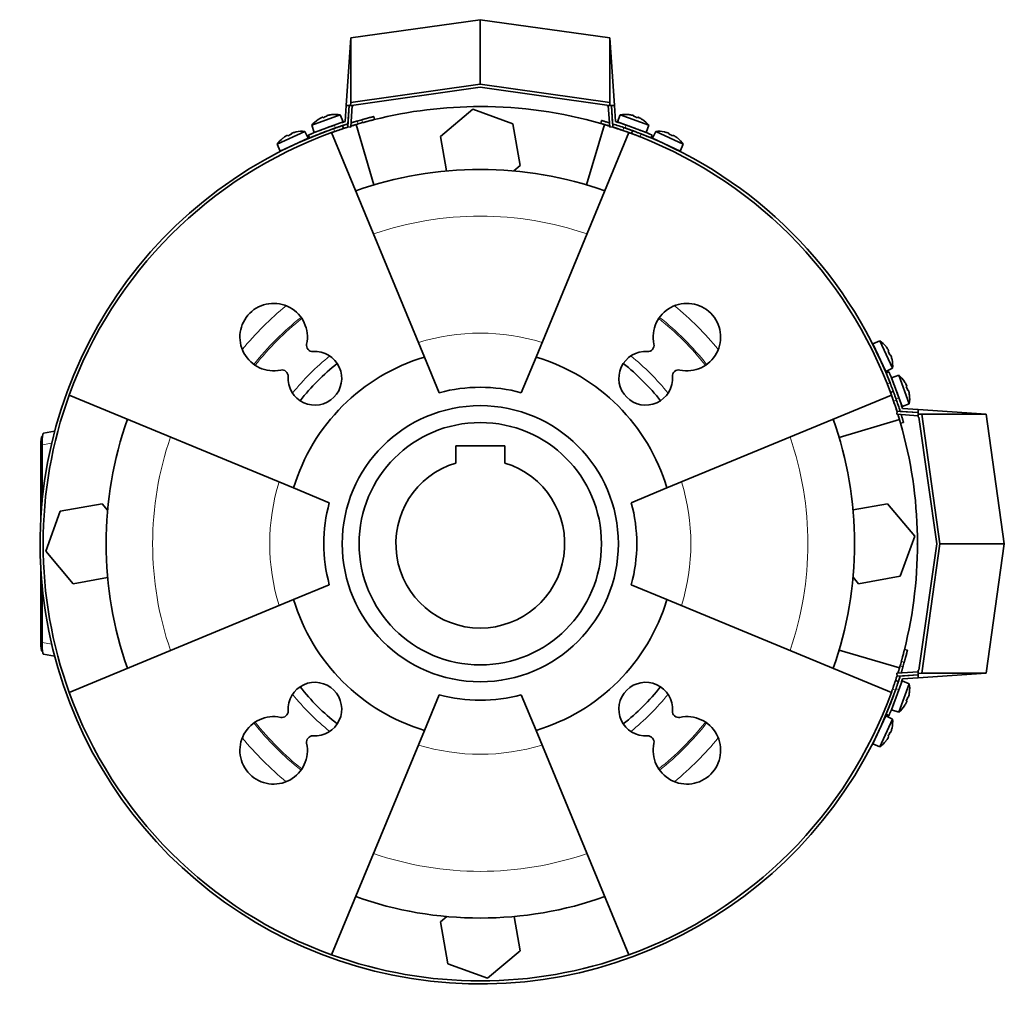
# Model space of a CAD drawing. Header units: millimetres. Extents: x 427 to 1319, y -2013 to 1724.
# Tile 27 of 30: x 427 to 748, y 1403 to 1724. Entities that reach past the tile are written whole.
import ezdxf

# ---------------------------------------------------------------- set-up
doc = ezdxf.new("R2010")
doc.units = ezdxf.units.MM
for name, color, linetype in [('M5X8_UNI7687', 7, 'Continuous'), ('MID_454-4', 7, 'Continuous'), ('VSI184-254_GIUNT', 7, 'Continuous'), ('VSI344-454_FILTR', 7, 'Continuous'), ('VSI344-454_SUPPO', 7, 'Continuous'), ('VSI344-454_TERMI', 7, 'Continuous'), ('VSI344-454_TESTA', 7, 'Continuous')]:
    doc.layers.add(name, color=color, linetype=linetype)

# ---------------------------------------------------------------- blocks, each defined once
blk = doc.blocks.new('SE1')
at = {"layer": 'M5X8_UNI7687', "color": 7, "linetype": 'Continuous', "lineweight": 35}
for p, q in [((531.69, 1692.74), (522.43, 1689.37)), ((525.98, 1691.94), (526.07, 1691.76)), ((527.32, 1692.43), (527.37, 1692.23)), ((528.91, 1692.79), (528.92, 1692.82)), ((532.61, 1690.42), (531.69, 1692.74)), ((622.98, 1692.74), (622.06, 1690.42)), ((632.25, 1689.37), (622.98, 1692.74)), ((625.76, 1692.79), (625.75, 1692.82)), ((627.36, 1692.43), (627.3, 1692.23)), ((628.69, 1691.94), (628.61, 1691.76)), ((522.43, 1689.37), (523.22, 1687)), ((523.22, 1687), (532.61, 1690.42)), ((524.5, 1691.21), (524.52, 1691.2)), ((530.61, 1688.6), (530.61, 1688.6)), ((622.06, 1690.42), (631.46, 1687)), ((630.15, 1691.2), (630.17, 1691.21)), ((631.46, 1687), (632.25, 1689.37)), ((520.1, 1687.33), (511.17, 1683.16)), ((512.16, 1680.86), (521.22, 1685.09)), ((513.1, 1685.16), (513.07, 1685.17)), ((514.48, 1686.03), (514.58, 1685.85)), ((515.77, 1686.63), (515.84, 1686.44)), ((517.33, 1687.13), (517.33, 1687.16)), ((521.22, 1685.09), (520.1, 1687.33)), ((634.57, 1687.33), (633.45, 1685.09)), ((633.45, 1685.09), (642.51, 1680.86)), ((643.51, 1683.16), (634.57, 1687.33)), ((637.35, 1687.13), (637.34, 1687.16)), ((638.9, 1686.63), (638.83, 1686.44)), ((640.19, 1686.03), (640.09, 1685.85)), ((641.58, 1685.16), (641.6, 1685.17)), ((511.17, 1683.16), (512.16, 1680.86)), ((642.51, 1680.86), (643.51, 1683.16)), ((707.57, 1619.09), (705.28, 1618.1)), ((705.28, 1618.1), (709.51, 1609.04)), ((711.74, 1610.15), (707.57, 1619.09)), ((709.58, 1617.16), (709.59, 1617.18)), ((710.45, 1615.77), (710.27, 1615.67)), ((711.05, 1614.49), (710.86, 1614.42)), ((711.55, 1612.93), (711.58, 1612.92)), ((709.51, 1609.04), (711.74, 1610.15)), ((713.79, 1607.83), (711.41, 1607.04)), ((711.41, 1607.04), (714.83, 1597.64)), ((717.16, 1598.56), (713.79, 1607.83)), ((715.63, 1605.76), (715.61, 1605.73)), ((716.36, 1604.28), (716.17, 1604.19)), ((716.84, 1602.94), (716.65, 1602.89)), ((714.83, 1597.64), (717.16, 1598.56)), ((717.21, 1601.35), (717.23, 1601.34)), ((714.83, 1508.2), (711.41, 1498.8)), ((713.02, 1506.2), (713.02, 1506.2)), ((713.79, 1498.01), (717.16, 1507.28)), ((717.16, 1507.28), (714.83, 1508.2)), ((716.84, 1502.9), (716.65, 1502.95)), ((717.21, 1504.5), (717.23, 1504.5)), ((711.41, 1498.8), (713.79, 1498.01)), ((715.61, 1500.11), (715.63, 1500.09)), ((716.36, 1501.57), (716.17, 1501.65)), ((709.51, 1496.81), (705.28, 1487.74)), ((707.57, 1486.75), (711.74, 1495.69)), ((711.74, 1495.69), (709.51, 1496.81)), ((711.55, 1492.91), (711.58, 1492.92)), ((710.45, 1490.07), (710.27, 1490.17)), ((711.05, 1491.35), (710.86, 1491.42)), ((705.28, 1487.74), (707.57, 1486.75)), ((709.58, 1488.68), (709.59, 1488.66))]:
    blk.add_line(p, q, dxfattribs=at)
for centre, radius, start, end in [((530.04, 1682.88), 10, 80.4586, 96.4084), ((624.64, 1682.88), 10, 83.5916, 99.5414), ((530.04, 1682.88), 10, 123.5916, 139.5414), ((530.9, 1689.26), 0.5, 110, 129.2041), ((623.77, 1689.26), 0.5, 50.7959, 70), ((624.64, 1682.88), 10, 40.4586, 56.4084), ((519.31, 1677.36), 10, 128.5916, 144.5414), ((519.31, 1677.36), 10, 85.4586, 101.4084), ((629.41, 1687.21), 0.5, 70, 89.4451), ((635.36, 1677.36), 10, 78.5916, 94.5414), ((635.36, 1677.36), 10, 35.4586, 51.4084), ((514.18, 1681.26), 0.5, 95.7321, 115), ((519.62, 1683.79), 0.5, 115, 134.2679), ((635.05, 1683.79), 0.5, 45.7321, 65), ((640.49, 1681.26), 0.5, 65, 84.2679), ((701.77, 1610.95), 10, 38.5916, 54.5414), ((705.67, 1616.07), 0.5, 5.7321, 25), ((701.77, 1610.95), 10, 355.4586, 11.4084), ((708.21, 1610.64), 0.5, 25, 44.2679), ((707.3, 1600.22), 10, 33.5916, 49.5414), ((713.68, 1599.35), 0.5, 20, 39.2041), ((707.3, 1600.22), 10, 350.4586, 6.4084), ((713.68, 1506.49), 0.5, 320.7959, 340), ((707.3, 1505.62), 10, 353.5916, 9.5414), ((711.63, 1500.85), 0.5, 340, 359.4451), ((707.3, 1505.62), 10, 310.4586, 326.4084), ((701.77, 1494.9), 10, 348.5916, 4.5414), ((708.21, 1495.21), 0.5, 315.7321, 335), ((705.67, 1489.77), 0.5, 335, 354.2679), ((701.77, 1494.9), 10, 305.4586, 321.4084)]:
    blk.add_arc(centre, radius, start, end, dxfattribs=at)
for centre, major_axis, ratio, start_param, end_param in [((530.03, 1682.89), (-9.4, -3.42), 0.996195, 4.833518, 4.948078), ((529.28, 1684.96), (8.7, 3.17), 0.811251, 1.49595, 1.645642), ((530.03, 1682.89), (9.4, 3.42), 0.996195, 1.335108, 1.449667), ((624.64, 1682.89), (-9.4, 3.42), 0.996195, 4.833518, 4.948078), ((625.39, 1684.96), (8.7, -3.17), 0.811251, 1.49595, 1.645642), ((624.64, 1682.89), (9.4, -3.42), 0.996195, 1.335108, 1.449667), ((519.31, 1677.37), (-9.06, -4.23), 0.996195, 4.833518, 4.948078), ((518.38, 1679.36), (8.39, 3.91), 0.811251, 1.49595, 1.645642), ((519.31, 1677.37), (9.06, 4.23), 0.996195, 1.335108, 1.449667), ((635.37, 1677.37), (-9.06, 4.23), 0.996195, 4.833518, 4.948078), ((636.3, 1679.36), (8.39, -3.91), 0.811251, 1.49595, 1.645642), ((635.37, 1677.37), (9.06, -4.23), 0.996195, 1.335108, 1.449667), ((701.79, 1610.95), (-4.23, 9.06), 0.996195, 4.833518, 4.948078), ((703.77, 1611.88), (3.91, -8.39), 0.811251, 1.49595, 1.645642), ((701.79, 1610.95), (4.23, -9.06), 0.996195, 1.335108, 1.449667), ((707.31, 1600.23), (-3.42, 9.4), 0.996195, 4.833518, 4.948078), ((709.37, 1600.98), (3.17, -8.7), 0.811251, 1.49595, 1.645642), ((707.31, 1600.23), (3.42, -9.4), 0.996195, 1.335108, 1.449667), ((709.37, 1504.86), (-3.17, -8.7), 0.811251, 1.49595, 1.645642), ((707.31, 1505.62), (3.42, 9.4), 0.996195, 4.833518, 4.948078), ((707.31, 1505.62), (-3.42, -9.4), 0.996195, 1.335108, 1.449667), ((701.79, 1494.89), (4.23, 9.06), 0.996195, 4.833518, 4.948078), ((701.79, 1494.89), (-4.23, -9.06), 0.996195, 1.335108, 1.449667), ((703.77, 1493.96), (-3.91, -8.39), 0.811251, 1.49595, 1.645642)]:
    blk.add_ellipse(centre, major_axis=major_axis, ratio=ratio, start_param=start_param, end_param=end_param, dxfattribs=at)
for points in [[(525.98, 1691.94), (525.98, 1691.94), (525.98, 1691.95), (525.97, 1691.95), (525.96, 1691.95), (525.94, 1691.95), (525.92, 1691.94), (525.89, 1691.94), (525.87, 1691.93), (525.83, 1691.91), (525.8, 1691.9), (525.76, 1691.89), (525.72, 1691.87), (525.68, 1691.85), (525.64, 1691.84), (525.6, 1691.82), (525.56, 1691.79), (525.53, 1691.78), (525.51, 1691.77)], [(527.78, 1692.6), (527.77, 1692.59), (527.73, 1692.59), (527.69, 1692.57), (527.64, 1692.56), (527.6, 1692.55), (527.56, 1692.54), (527.52, 1692.53), (527.48, 1692.51), (527.45, 1692.5), (527.41, 1692.49), (527.39, 1692.48), (527.36, 1692.47), (527.35, 1692.46), (527.33, 1692.45), (527.32, 1692.44), (527.32, 1692.43), (527.32, 1692.43), (527.32, 1692.43)], [(627.36, 1692.43), (627.36, 1692.43), (627.36, 1692.43), (627.35, 1692.44), (627.34, 1692.45), (627.33, 1692.46), (627.31, 1692.47), (627.29, 1692.48), (627.26, 1692.49), (627.23, 1692.5), (627.19, 1692.51), (627.15, 1692.53), (627.11, 1692.54), (627.07, 1692.55), (627.03, 1692.56), (626.99, 1692.57), (626.94, 1692.59), (626.91, 1692.59), (626.89, 1692.6)], [(629.16, 1691.77), (629.14, 1691.78), (629.11, 1691.79), (629.07, 1691.82), (629.03, 1691.84), (628.99, 1691.85), (628.95, 1691.87), (628.91, 1691.89), (628.87, 1691.9), (628.84, 1691.91), (628.81, 1691.93), (628.78, 1691.94), (628.75, 1691.94), (628.73, 1691.95), (628.72, 1691.95), (628.71, 1691.95), (628.7, 1691.95), (628.69, 1691.94), (628.69, 1691.94)], [(514.48, 1686.03), (514.48, 1686.03), (514.48, 1686.04), (514.47, 1686.04), (514.46, 1686.03), (514.44, 1686.03), (514.42, 1686.02), (514.4, 1686.02), (514.37, 1686), (514.34, 1685.99), (514.31, 1685.97), (514.27, 1685.96), (514.23, 1685.94), (514.2, 1685.92), (514.16, 1685.9), (514.12, 1685.87), (514.08, 1685.85), (514.05, 1685.83), (514.03, 1685.82)], [(516.22, 1686.84), (516.21, 1686.84), (516.17, 1686.82), (516.13, 1686.81), (516.08, 1686.79), (516.04, 1686.78), (516, 1686.76), (515.96, 1686.75), (515.93, 1686.73), (515.89, 1686.72), (515.86, 1686.7), (515.84, 1686.69), (515.81, 1686.67), (515.8, 1686.66), (515.78, 1686.65), (515.78, 1686.65), (515.77, 1686.64), (515.77, 1686.63), (515.77, 1686.63)], [(638.9, 1686.63), (638.9, 1686.63), (638.9, 1686.64), (638.9, 1686.65), (638.89, 1686.65), (638.88, 1686.66), (638.86, 1686.67), (638.84, 1686.69), (638.81, 1686.7), (638.78, 1686.72), (638.75, 1686.73), (638.71, 1686.75), (638.67, 1686.76), (638.63, 1686.78), (638.59, 1686.79), (638.55, 1686.81), (638.5, 1686.82), (638.47, 1686.84), (638.45, 1686.84)], [(640.64, 1685.82), (640.63, 1685.83), (640.6, 1685.85), (640.56, 1685.87), (640.52, 1685.9), (640.48, 1685.92), (640.44, 1685.94), (640.4, 1685.96), (640.37, 1685.97), (640.33, 1685.99), (640.3, 1686), (640.28, 1686.02), (640.25, 1686.02), (640.23, 1686.03), (640.22, 1686.03), (640.2, 1686.04), (640.2, 1686.04), (640.19, 1686.03), (640.19, 1686.03)], [(710.45, 1615.77), (710.45, 1615.78), (710.45, 1615.78), (710.45, 1615.79), (710.45, 1615.8), (710.45, 1615.82), (710.44, 1615.84), (710.43, 1615.86), (710.42, 1615.89), (710.41, 1615.92), (710.39, 1615.95), (710.37, 1615.99), (710.35, 1616.02), (710.33, 1616.06), (710.31, 1616.1), (710.29, 1616.14), (710.26, 1616.18), (710.25, 1616.21), (710.24, 1616.23)], [(711.26, 1614.04), (711.25, 1614.05), (711.24, 1614.09), (711.22, 1614.13), (711.21, 1614.17), (711.19, 1614.21), (711.18, 1614.26), (711.16, 1614.29), (711.15, 1614.33), (711.13, 1614.36), (711.12, 1614.39), (711.1, 1614.42), (711.09, 1614.44), (711.08, 1614.46), (711.07, 1614.47), (711.06, 1614.48), (711.05, 1614.49), (711.05, 1614.49), (711.05, 1614.49)], [(716.36, 1604.28), (716.36, 1604.28), (716.36, 1604.28), (716.36, 1604.29), (716.36, 1604.3), (716.36, 1604.32), (716.36, 1604.34), (716.35, 1604.36), (716.34, 1604.39), (716.33, 1604.42), (716.32, 1604.46), (716.3, 1604.5), (716.29, 1604.53), (716.27, 1604.57), (716.25, 1604.61), (716.23, 1604.65), (716.21, 1604.7), (716.2, 1604.73), (716.19, 1604.74)], [(717.01, 1602.47), (717.01, 1602.49), (717, 1602.52), (716.99, 1602.57), (716.98, 1602.61), (716.97, 1602.66), (716.95, 1602.7), (716.94, 1602.74), (716.93, 1602.78), (716.92, 1602.81), (716.91, 1602.84), (716.89, 1602.87), (716.88, 1602.89), (716.87, 1602.91), (716.87, 1602.93), (716.86, 1602.94), (716.85, 1602.94), (716.85, 1602.94), (716.84, 1602.94)], [(716.84, 1502.9), (716.85, 1502.9), (716.85, 1502.9), (716.86, 1502.91), (716.87, 1502.92), (716.87, 1502.93), (716.88, 1502.95), (716.89, 1502.97), (716.91, 1503), (716.92, 1503.03), (716.93, 1503.07), (716.94, 1503.1), (716.95, 1503.14), (716.97, 1503.18), (716.98, 1503.23), (716.99, 1503.27), (717, 1503.32), (717.01, 1503.35), (717.01, 1503.37)], [(716.19, 1501.1), (716.2, 1501.11), (716.21, 1501.14), (716.23, 1501.19), (716.25, 1501.23), (716.27, 1501.27), (716.29, 1501.31), (716.3, 1501.35), (716.32, 1501.38), (716.33, 1501.42), (716.34, 1501.45), (716.35, 1501.48), (716.36, 1501.5), (716.36, 1501.52), (716.36, 1501.54), (716.36, 1501.55), (716.36, 1501.56), (716.36, 1501.57), (716.36, 1501.57)], [(710.24, 1489.62), (710.25, 1489.63), (710.26, 1489.66), (710.29, 1489.7), (710.31, 1489.74), (710.33, 1489.78), (710.35, 1489.82), (710.37, 1489.85), (710.39, 1489.89), (710.41, 1489.92), (710.42, 1489.95), (710.43, 1489.98), (710.44, 1490.01), (710.45, 1490.02), (710.45, 1490.04), (710.45, 1490.05), (710.45, 1490.06), (710.45, 1490.07), (710.45, 1490.07)], [(711.05, 1491.35), (711.05, 1491.35), (711.05, 1491.35), (711.06, 1491.36), (711.07, 1491.37), (711.08, 1491.38), (711.09, 1491.4), (711.1, 1491.42), (711.12, 1491.45), (711.13, 1491.48), (711.15, 1491.51), (711.16, 1491.55), (711.18, 1491.59), (711.19, 1491.63), (711.21, 1491.67), (711.22, 1491.71), (711.24, 1491.76), (711.25, 1491.79), (711.26, 1491.81)]]:
    blk.add_open_spline(points, degree=3, dxfattribs=at)
at = {"layer": 'MID_454-4', "color": 7, "linetype": 'Continuous', "lineweight": 35}
for p, q in [((534.61, 1695.71), (534.13, 1688.79)), ((535.13, 1688.72), (535.62, 1695.71)), ((619.06, 1695.71), (619.55, 1688.72)), ((620.54, 1688.79), (620.06, 1695.71)), ((534.13, 1688.79), (535.13, 1688.72)), ((619.55, 1688.72), (620.54, 1688.79)), ((713.2, 1596.13), (713.13, 1595.13)), ((713.13, 1595.13), (720.12, 1594.64)), ((720.12, 1595.64), (713.2, 1596.13)), ((720.12, 1511.2), (713.13, 1510.71)), ((713.13, 1510.71), (713.2, 1509.71)), ((713.2, 1509.71), (720.12, 1510.2))]:
    blk.add_line(p, q, dxfattribs=at)
at = {"layer": 'VSI184-254_GIUNT', "color": 7, "linetype": 'Continuous', "lineweight": 35}
for p, q in [((569.34, 1584.82), (569.34, 1579.23)), ((585.34, 1584.82), (569.34, 1584.82)), ((585.34, 1579.23), (585.34, 1584.82))]:
    blk.add_line(p, q, dxfattribs=at)
blk.add_circle((577.34, 1552.92), 39.5, dxfattribs=at)
blk.add_arc((577.34, 1552.92), 27.5, 106.9124, 73.0876, dxfattribs=at)
at = {"layer": 'VSI344-454_FILTR', "color": 7, "linetype": 'Continuous', "lineweight": 35}
for p, q in [((542.86, 1691.19), (542.62, 1692.16)), ((532.71, 1688.25), (532.4, 1689.2)), ((616.89, 1690.86), (616.62, 1689.9)), ((627, 1687.55), (626.66, 1686.61)), ((711.03, 1602.24), (711.97, 1602.59)), ((714.32, 1592.2), (715.28, 1592.48)), ((716.57, 1518.21), (715.6, 1518.45)), ((713.62, 1507.98), (712.67, 1508.3))]:
    blk.add_line(p, q, dxfattribs=at)
at = {"layer": 'VSI344-454_FILTR', "color": 4, "linetype": 'Continuous', "lineweight": 9}
for p, q in [((529.87, 1687.28), (529.56, 1688.23)), ((537.17, 1690.69), (537.49, 1689.74)), ((539, 1690.17), (538.75, 1691.14)), ((619.52, 1689.14), (619.49, 1689.04)), ((623.83, 1687.62), (624.18, 1688.56)), ((629.81, 1686.48), (629.46, 1685.55)), ((709.96, 1605.05), (710.9, 1605.39)), ((712.98, 1599.76), (712.04, 1599.42)), ((713.46, 1595.07), (713.55, 1595.1)), ((714.15, 1513.07), (715.1, 1512.76)), ((715.55, 1514.34), (714.58, 1514.58)), ((712.65, 1505.14), (711.7, 1505.46))]:
    blk.add_line(p, q, dxfattribs=at)
at = {"layer": 'VSI344-454_FILTR', "color": 7, "linetype": 'Continuous', "lineweight": 35}
for radius, start, end in [(143.5, 109.4479, 340.5521), (143.5, 105.5973, 106.2532), (142.5, 105.6085, 106.2392), (142.5, 70.9563, 72.4298), (142.5, 109.4563, 109.8856), (143.5, 21.4479, 68.5521), (142.5, 160.1144, 199.8856), (142.5, 17.5702, 19.0437), (142.5, 343.7608, 344.3915), (143.5, 343.7468, 344.4027), (142.5, 340.1144, 340.5437), (142.5, 250.1144, 289.8856)]:
    blk.add_arc((577.34, 1552.92), radius, start, end, dxfattribs=at)
for points, knots in [([(538.75, 1691.14), (538.82, 1691.15), (538.94, 1691.19), (539.13, 1691.24), (539.32, 1691.29), (539.51, 1691.34), (539.69, 1691.39), (539.87, 1691.44), (540.05, 1691.49), (540.41, 1691.59), (540.91, 1691.72), (541.5, 1691.88), (541.99, 1692), (542.29, 1692.07), (542.46, 1692.12), (542.55, 1692.14), (542.61, 1692.16), (542.62, 1692.16), (542.62, 1692.16)], [0, 0, 0, 0, 0.031592, 0.062927, 0.094082, 0.125133, 0.156157, 0.187231, 0.218434, 0.24984, 0.375694, 0.49976, 0.623965, 0.750126, 0.812727, 0.874827, 0.937046, 1, 1, 1, 1]), ([(529.56, 1688.23), (529.61, 1688.25), (529.72, 1688.29), (529.88, 1688.35), (530.03, 1688.4), (530.19, 1688.45), (530.34, 1688.51), (530.49, 1688.56), (530.77, 1688.65), (531.14, 1688.78), (531.58, 1688.93), (531.93, 1689.05), (532.15, 1689.12), (532.28, 1689.16), (532.35, 1689.19), (532.39, 1689.2), (532.4, 1689.2), (532.4, 1689.2)], [0, 0, 0, 0, 0.036074, 0.071835, 0.107394, 0.142867, 0.178369, 0.214015, 0.24992, 0.375515, 0.499618, 0.623903, 0.749864, 0.812552, 0.874725, 0.937001, 1, 1, 1, 1]), ([(532.71, 1688.25), (532.71, 1688.25), (532.71, 1688.25), (532.69, 1688.25), (532.67, 1688.24), (532.64, 1688.23), (532.6, 1688.22), (532.55, 1688.2), (532.45, 1688.17), (532.25, 1688.1), (531.89, 1687.98), (531.46, 1687.83), (531.04, 1687.69), (530.69, 1687.57), (530.43, 1687.48), (530.15, 1687.38), (529.96, 1687.32), (529.87, 1687.28)], [0, 0, 0, 0, 0.03611, 0.071905, 0.107497, 0.143003, 0.178538, 0.214218, 0.250157, 0.376062, 0.500392, 0.624478, 0.750119, 0.812755, 0.874869, 0.937079, 1, 1, 1, 1]), ([(532.4, 1689.2), (532.4, 1689.2), (532.4, 1689.2), (532.41, 1689.21), (532.44, 1689.22), (532.47, 1689.23), (532.51, 1689.24), (532.56, 1689.26), (532.62, 1689.27), (532.68, 1689.3), (532.85, 1689.35), (533.17, 1689.46), (533.65, 1689.61), (533.97, 1689.71), (534.06, 1689.74)], [0, 0, 0, 0, 0.027983, 0.0557899, 0.0834734, 0.1110867, 0.1386835, 0.1663177, 0.1940428, 0.2219119, 0.2499772, 0.3749272, 0.4997192, 0.5496634, 0.5496634, 0.5496634, 0.5496634]), ([(534.29, 1688.76), (534.23, 1688.74), (533.94, 1688.65), (533.48, 1688.51), (533.13, 1688.39), (532.94, 1688.33), (532.84, 1688.29), (532.76, 1688.27), (532.72, 1688.26), (532.71, 1688.25), (532.71, 1688.25)], [0.4654257, 0.4654257, 0.4654257, 0.4654257, 0.5002684, 0.625041, 0.7500173, 0.8003848, 0.8502554, 0.8999393, 0.9497504, 1, 1, 1, 1]), ([(537.49, 1689.74), (537.42, 1689.72), (537.28, 1689.67), (537.07, 1689.61), (536.86, 1689.55), (536.65, 1689.49), (536.45, 1689.43), (536.25, 1689.37), (536.05, 1689.31), (535.85, 1689.25), (535.53, 1689.15), (535.28, 1689.07), (535.11, 1689.02)], [0, 0, 0, 0, 0.028015, 0.0558533, 0.0835676, 0.1112114, 0.1388385, 0.1665028, 0.194258, 0.2221573, 0.2502531, 0.3309756, 0.3309756, 0.3309756, 0.3309756]), ([(535.21, 1690.1), (535.26, 1690.11), (535.41, 1690.16), (535.69, 1690.25), (536.05, 1690.35), (536.42, 1690.46), (536.8, 1690.58), (537.05, 1690.65), (537.17, 1690.69)], [0.7315353, 0.7315353, 0.7315353, 0.7315353, 0.7497622, 0.8001839, 0.8501065, 0.8998409, 0.9497014, 1, 1, 1, 1]), ([(542.86, 1691.19), (542.86, 1691.19), (542.86, 1691.19), (542.85, 1691.18), (542.82, 1691.18), (542.79, 1691.17), (542.75, 1691.16), (542.7, 1691.15), (542.64, 1691.13), (542.5, 1691.1), (542.23, 1691.03), (541.74, 1690.9), (541.15, 1690.75), (540.59, 1690.6), (540.12, 1690.47), (539.75, 1690.37), (539.37, 1690.27), (539.12, 1690.2), (539, 1690.17)], [0, 0, 0, 0, 0.031603, 0.06295, 0.094114, 0.125174, 0.156207, 0.187289, 0.2185, 0.249914, 0.37603, 0.500271, 0.624311, 0.750212, 0.812795, 0.874875, 0.937072, 1, 1, 1, 1]), ([(619.49, 1689.04), (619.44, 1689.06), (619.33, 1689.09), (619.17, 1689.14), (619.01, 1689.19), (618.85, 1689.24), (618.7, 1689.29), (618.54, 1689.33), (618.27, 1689.42), (617.88, 1689.53), (617.45, 1689.66), (617.09, 1689.77), (616.86, 1689.83), (616.73, 1689.87), (616.67, 1689.89), (616.62, 1689.9), (616.62, 1689.9), (616.62, 1689.9)], [0, 0, 0, 0, 0.036074, 0.071827, 0.107372, 0.142823, 0.178296, 0.213907, 0.249769, 0.37568, 0.49974, 0.623937, 0.750153, 0.812742, 0.874833, 0.937047, 1, 1, 1, 1]), ([(616.89, 1690.86), (616.89, 1690.86), (616.89, 1690.86), (616.91, 1690.86), (616.93, 1690.85), (616.96, 1690.84), (617, 1690.83), (617.05, 1690.82), (617.16, 1690.79), (617.36, 1690.73), (617.72, 1690.62), (618.16, 1690.49), (618.58, 1690.37), (618.93, 1690.26), (619.19, 1690.18), (619.36, 1690.13), (619.44, 1690.1)], [0, 0, 0, 0, 0.0360916, 0.0718605, 0.1074196, 0.142884, 0.1783694, 0.2139916, 0.2498648, 0.3760321, 0.5002654, 0.6243037, 0.7502673, 0.8128325, 0.8748978, 0.9284754, 0.9284754, 0.9284754, 0.9284754]), ([(624.18, 1688.56), (624.23, 1688.54), (624.34, 1688.51), (624.5, 1688.45), (624.66, 1688.4), (624.81, 1688.34), (624.96, 1688.29), (625.11, 1688.23), (625.39, 1688.14), (625.76, 1688), (626.19, 1687.85), (626.55, 1687.72), (626.76, 1687.64), (626.89, 1687.59), (626.96, 1687.57), (627, 1687.55), (627, 1687.55), (627, 1687.55)], [0, 0, 0, 0, 0.036087, 0.071867, 0.107452, 0.142957, 0.178497, 0.214187, 0.25014, 0.375681, 0.50031, 0.624737, 0.750064, 0.812751, 0.874892, 0.937105, 1, 1, 1, 1]), ([(626.66, 1686.61), (626.66, 1686.61), (626.66, 1686.61), (626.64, 1686.62), (626.62, 1686.63), (626.59, 1686.64), (626.55, 1686.65), (626.5, 1686.67), (626.4, 1686.71), (626.2, 1686.78), (625.85, 1686.91), (625.42, 1687.07), (625.01, 1687.21), (624.66, 1687.34), (624.39, 1687.43), (624.11, 1687.53), (623.93, 1687.59), (623.83, 1687.62)], [0, 0, 0, 0, 0.036048, 0.071793, 0.107348, 0.142827, 0.178345, 0.214016, 0.249954, 0.375229, 0.499698, 0.624316, 0.749897, 0.812621, 0.874803, 0.937057, 1, 1, 1, 1]), ([(629.46, 1685.55), (629.41, 1685.57), (629.3, 1685.61), (629.15, 1685.67), (628.99, 1685.73), (628.84, 1685.79), (628.69, 1685.85), (628.54, 1685.9), (628.27, 1686.01), (627.9, 1686.15), (627.47, 1686.31), (627.12, 1686.44), (626.9, 1686.52), (626.77, 1686.57), (626.71, 1686.6), (626.67, 1686.61), (626.66, 1686.61), (626.66, 1686.61)], [0, 0, 0, 0, 0.036074, 0.071827, 0.107372, 0.142823, 0.178296, 0.213907, 0.249769, 0.37568, 0.49974, 0.623937, 0.750153, 0.812742, 0.874833, 0.937047, 1, 1, 1, 1]), ([(627, 1687.55), (627.01, 1687.55), (627.01, 1687.55), (627.02, 1687.55), (627.04, 1687.54), (627.07, 1687.53), (627.11, 1687.51), (627.16, 1687.49), (627.27, 1687.46), (627.46, 1687.38), (627.82, 1687.25), (628.24, 1687.09), (628.65, 1686.93), (629, 1686.8), (629.26, 1686.7), (629.53, 1686.59), (629.72, 1686.52), (629.81, 1686.48)], [0, 0, 0, 0, 0.036092, 0.07186, 0.10742, 0.142884, 0.178369, 0.213992, 0.249865, 0.376032, 0.500265, 0.624304, 0.750267, 0.812832, 0.874898, 0.937082, 1, 1, 1, 1]), ([(711.03, 1602.24), (711.03, 1602.24), (711.03, 1602.25), (711.02, 1602.26), (711.02, 1602.28), (711, 1602.31), (710.99, 1602.35), (710.97, 1602.4), (710.93, 1602.5), (710.86, 1602.7), (710.73, 1603.05), (710.57, 1603.48), (710.41, 1603.89), (710.28, 1604.23), (710.17, 1604.5), (710.07, 1604.77), (710, 1604.95), (709.96, 1605.05)], [0, 0, 0, 0, 0.036092, 0.07186, 0.10742, 0.142884, 0.178369, 0.213991, 0.249865, 0.376032, 0.500265, 0.624303, 0.750267, 0.812832, 0.874898, 0.937082, 1, 1, 1, 1]), ([(710.9, 1605.39), (710.92, 1605.34), (710.96, 1605.23), (711.02, 1605.08), (711.08, 1604.92), (711.14, 1604.77), (711.2, 1604.62), (711.26, 1604.47), (711.36, 1604.2), (711.5, 1603.83), (711.67, 1603.4), (711.8, 1603.05), (711.88, 1602.83), (711.92, 1602.71), (711.95, 1602.64), (711.96, 1602.6), (711.97, 1602.59), (711.97, 1602.59)], [0, 0, 0, 0, 0.036074, 0.071827, 0.107372, 0.142823, 0.178296, 0.213907, 0.249769, 0.375679, 0.49974, 0.623937, 0.750153, 0.812742, 0.874833, 0.937047, 1, 1, 1, 1]), ([(712.04, 1599.42), (712.02, 1599.47), (711.98, 1599.58), (711.93, 1599.74), (711.87, 1599.89), (711.82, 1600.05), (711.76, 1600.2), (711.71, 1600.35), (711.61, 1600.62), (711.48, 1601), (711.33, 1601.43), (711.2, 1601.78), (711.12, 1602), (711.07, 1602.13), (711.05, 1602.19), (711.03, 1602.24), (711.03, 1602.24), (711.03, 1602.24)], [0, 0, 0, 0, 0.036087, 0.071867, 0.107452, 0.142957, 0.178497, 0.214187, 0.25014, 0.375682, 0.50031, 0.624737, 0.750064, 0.812751, 0.874892, 0.937105, 1, 1, 1, 1]), ([(711.97, 1602.59), (711.97, 1602.59), (711.97, 1602.59), (711.97, 1602.57), (711.98, 1602.55), (711.99, 1602.52), (712.01, 1602.48), (712.02, 1602.43), (712.06, 1602.33), (712.14, 1602.13), (712.26, 1601.78), (712.42, 1601.35), (712.57, 1600.94), (712.69, 1600.59), (712.78, 1600.32), (712.88, 1600.04), (712.94, 1599.86), (712.98, 1599.76)], [0, 0, 0, 0, 0.036048, 0.071793, 0.107348, 0.142827, 0.178345, 0.214016, 0.249955, 0.375229, 0.499698, 0.624316, 0.749898, 0.812622, 0.874803, 0.937058, 1, 1, 1, 1]), ([(714.32, 1592.2), (714.32, 1592.2), (714.32, 1592.2), (714.31, 1592.22), (714.31, 1592.24), (714.3, 1592.27), (714.28, 1592.31), (714.27, 1592.36), (714.24, 1592.47), (714.18, 1592.67), (714.08, 1593.03), (713.95, 1593.47), (713.82, 1593.89), (713.71, 1594.24), (713.63, 1594.51), (713.55, 1594.79), (713.49, 1594.98), (713.46, 1595.07)], [0, 0, 0, 0, 0.036092, 0.07186, 0.10742, 0.142884, 0.178369, 0.213991, 0.249865, 0.376032, 0.500265, 0.624303, 0.750267, 0.812832, 0.874898, 0.937082, 1, 1, 1, 1]), ([(714.52, 1595.03), (714.52, 1595.03), (714.54, 1594.97), (714.57, 1594.87), (714.62, 1594.71), (714.66, 1594.56), (714.71, 1594.4), (714.79, 1594.13), (714.91, 1593.74), (715.04, 1593.31), (715.14, 1592.95), (715.21, 1592.72), (715.24, 1592.59), (715.26, 1592.53), (715.28, 1592.48), (715.28, 1592.48), (715.28, 1592.48)], [0.0715921, 0.0715921, 0.0715921, 0.0715921, 0.0718269, 0.1073717, 0.1428229, 0.1782961, 0.2139067, 0.2497688, 0.3756794, 0.4997397, 0.6239373, 0.7501533, 0.812742, 0.8748331, 0.9370469, 1, 1, 1, 1]), ([(714.58, 1514.58), (714.6, 1514.64), (714.63, 1514.77), (714.69, 1514.96), (714.74, 1515.15), (714.79, 1515.33), (714.84, 1515.52), (714.89, 1515.7), (714.94, 1515.88), (715.03, 1516.23), (715.17, 1516.74), (715.32, 1517.33), (715.44, 1517.81), (715.52, 1518.11), (715.56, 1518.29), (715.59, 1518.38), (715.6, 1518.44), (715.6, 1518.44), (715.6, 1518.45)], [0, 0, 0, 0, 0.031592, 0.062927, 0.094083, 0.125133, 0.156157, 0.187232, 0.218434, 0.249841, 0.375694, 0.49976, 0.623965, 0.750126, 0.812727, 0.874827, 0.937046, 1, 1, 1, 1]), ([(716.57, 1518.21), (716.57, 1518.2), (716.57, 1518.2), (716.57, 1518.19), (716.56, 1518.17), (716.56, 1518.13), (716.55, 1518.09), (716.53, 1518.04), (716.52, 1517.98), (716.48, 1517.84), (716.41, 1517.57), (716.29, 1517.09), (716.14, 1516.5), (715.99, 1515.93), (715.86, 1515.46), (715.76, 1515.09), (715.66, 1514.72), (715.59, 1514.46), (715.55, 1514.34)], [0, 0, 0, 0, 0.031603, 0.06295, 0.094114, 0.125174, 0.156207, 0.18729, 0.2185, 0.249914, 0.376031, 0.500271, 0.624311, 0.750213, 0.812795, 0.874875, 0.937072, 1, 1, 1, 1]), ([(713.44, 1510.69), (713.49, 1510.87), (713.58, 1511.16), (713.71, 1511.59), (713.82, 1511.95), (713.93, 1512.32), (714.04, 1512.69), (714.11, 1512.94), (714.15, 1513.07)], [0.6690732, 0.6690732, 0.6690732, 0.6690732, 0.7497612, 0.8001829, 0.8501057, 0.8998403, 0.9497011, 1, 1, 1, 1]), ([(715.1, 1512.76), (715.08, 1512.69), (715.04, 1512.55), (714.98, 1512.34), (714.92, 1512.13), (714.86, 1511.92), (714.8, 1511.72), (714.73, 1511.52), (714.67, 1511.32), (714.61, 1511.12), (714.56, 1510.95), (714.53, 1510.84), (714.52, 1510.8)], [0, 0, 0, 0, 0.0280148, 0.0558529, 0.0835671, 0.1112108, 0.1388378, 0.166502, 0.1942571, 0.2221564, 0.2502521, 0.2685157, 0.2685157, 0.2685157, 0.2685157]), ([(712.67, 1508.3), (712.67, 1508.3), (712.67, 1508.3), (712.67, 1508.31), (712.68, 1508.33), (712.69, 1508.37), (712.71, 1508.41), (712.72, 1508.45), (712.74, 1508.51), (712.76, 1508.58), (712.82, 1508.74), (712.92, 1509.07), (713.07, 1509.52), (713.16, 1509.81), (713.18, 1509.88)], [0, 0, 0, 0, 0.0279829, 0.0557898, 0.0834733, 0.1110865, 0.1386833, 0.1663175, 0.1940425, 0.2219116, 0.2499768, 0.3749266, 0.4997183, 0.5346105, 0.5346105, 0.5346105, 0.5346105]), ([(714.19, 1509.74), (714.15, 1509.61), (714.03, 1509.26), (713.87, 1508.76), (713.76, 1508.4), (713.69, 1508.21), (713.66, 1508.11), (713.64, 1508.04), (713.62, 1507.99), (713.62, 1507.98), (713.62, 1507.98)], [0.4338052, 0.4338052, 0.4338052, 0.4338052, 0.5002675, 0.6250404, 0.750017, 0.8003845, 0.8502552, 0.8999392, 0.9497503, 1, 1, 1, 1]), ([(711.7, 1505.46), (711.72, 1505.51), (711.76, 1505.62), (711.81, 1505.77), (711.87, 1505.93), (711.92, 1506.09), (711.97, 1506.24), (712.03, 1506.39), (712.12, 1506.66), (712.25, 1507.04), (712.4, 1507.47), (712.51, 1507.83), (712.59, 1508.05), (712.63, 1508.18), (712.65, 1508.25), (712.67, 1508.29), (712.67, 1508.29), (712.67, 1508.3)], [0, 0, 0, 0, 0.036074, 0.071835, 0.107394, 0.142867, 0.178369, 0.214016, 0.24992, 0.375515, 0.499619, 0.623903, 0.749864, 0.812553, 0.874725, 0.937001, 1, 1, 1, 1]), ([(713.62, 1507.98), (713.62, 1507.98), (713.62, 1507.98), (713.61, 1507.97), (713.61, 1507.94), (713.6, 1507.91), (713.58, 1507.87), (713.57, 1507.82), (713.53, 1507.72), (713.46, 1507.52), (713.35, 1507.16), (713.2, 1506.73), (713.06, 1506.32), (712.94, 1505.97), (712.84, 1505.7), (712.75, 1505.42), (712.68, 1505.24), (712.65, 1505.14)], [0, 0, 0, 0, 0.03611, 0.071905, 0.107497, 0.143003, 0.178538, 0.214218, 0.250157, 0.376062, 0.500393, 0.624478, 0.750119, 0.812755, 0.87487, 0.93708, 1, 1, 1, 1])]:
    blk.add_open_spline(points, degree=3, knots=knots, dxfattribs=at)
at = {"layer": 'VSI344-454_SUPPO', "color": 7, "linetype": 'Continuous', "lineweight": 35}
for p, q in [((564.32, 1685.66), (574.93, 1694.57)), ((574.93, 1694.57), (587.95, 1689.83)), ((542.69, 1669.9), (536.86, 1689.55)), ((542.74, 1691.16), (542.74, 1691.16)), ((587.95, 1689.83), (590.36, 1676.18)), ((611.99, 1669.9), (617.81, 1689.55)), ((528.87, 1686.92), (559.17, 1613.77)), ((566.3, 1674.42), (564.32, 1685.66)), ((625.81, 1686.92), (595.5, 1613.77)), ((590.36, 1676.18), (588.27, 1674.43)), ((563.98, 1602.14), (559.17, 1613.77)), ((590.69, 1602.14), (595.5, 1613.77)), ((443.33, 1601.39), (516.49, 1571.09)), ((711.34, 1601.39), (638.18, 1571.09)), ((694.31, 1587.57), (713.97, 1593.39)), ((528.12, 1566.27), (516.49, 1571.09)), ((626.56, 1566.27), (638.18, 1571.09)), ((435.69, 1550.51), (440.43, 1563.54)), ((440.43, 1563.54), (454.08, 1565.94)), ((454.08, 1565.94), (455.83, 1563.85)), ((698.84, 1563.96), (710.08, 1565.94)), ((710.08, 1565.94), (718.98, 1555.33)), ((718.98, 1555.33), (714.24, 1542.31)), ((444.6, 1539.9), (435.69, 1550.51)), ((455.84, 1541.88), (444.6, 1539.9)), ((700.6, 1539.9), (698.85, 1541.99)), ((714.24, 1542.31), (700.6, 1539.9)), ((528.12, 1539.57), (516.49, 1534.75)), ((626.56, 1539.57), (638.18, 1534.75)), ((443.33, 1504.45), (516.49, 1534.75)), ((711.34, 1504.45), (638.18, 1534.75)), ((713.97, 1512.45), (694.31, 1518.27)), ((715.57, 1518.32), (715.57, 1518.32)), ((563.98, 1503.7), (559.17, 1492.08)), ((590.69, 1503.7), (595.5, 1492.08)), ((528.87, 1418.92), (559.17, 1492.08)), ((625.81, 1418.92), (595.5, 1492.08)), ((564.32, 1429.66), (566.4, 1431.41)), ((588.38, 1431.42), (590.36, 1420.18)), ((566.72, 1416.01), (564.32, 1429.66)), ((590.36, 1420.18), (579.74, 1411.28)), ((579.74, 1411.28), (566.72, 1416.01))]:
    blk.add_line(p, q, dxfattribs=at)
for centre, radius, start, end in [((577.34, 1552.92), 142.5, 90, 104.0511), ((577.34, 1552.92), 142.5, 74, 90), ((577.34, 1552.92), 142.5, 106.5, 107.2205), ((577.34, 1552.92), 142.5, 72.7937, 73.5), ((577.34, 1552.92), 142.5, 70.1144, 72.4298), ((577.34, 1552.92), 142.5, 109.8856, 160.1144), ((577.34, 1552.92), 142.5, 19.8856, 70.1144), ((577.34, 1552.92), 122, 70.5541, 109.4459), ((509.98, 1620.27), 11, 347.9714, 282.0286), ((644.69, 1620.27), 11, 257.9714, 192.0286), ((522.7, 1617.56), 2, 167.9714, 273.8428), ((631.97, 1617.56), 2, 266.1572, 12.0286), ((523.42, 1606.84), 8.75, 176.1572, 93.8428), ((631.25, 1606.84), 8.75, 86.1572, 3.8428), ((577.34, 1552.92), 63.5, 106.6248, 163.3752), ((577.34, 1552.92), 75, 128.4349, 141.5651), ((577.34, 1552.92), 63.5, 16.6248, 73.3752), ((577.34, 1552.92), 75, 38.4349, 51.5651), ((512.69, 1607.56), 2, 356.1572, 102.0286), ((641.98, 1607.56), 2, 77.9714, 183.8428), ((577.34, 1552.92), 51, 74.8223, 105.1777), ((577.34, 1552.92), 142.5, 17.5702, 19.8856), ((577.34, 1552.92), 45, 90, 270), ((577.34, 1552.92), 45, 270, 90), ((577.34, 1552.92), 142.5, 16.5, 17.2063), ((577.34, 1552.92), 122, 160.5541, 199.4459), ((577.34, 1552.92), 122, 340.5541, 19.4459), ((577.34, 1552.92), 142.5, 345.9489, 16), ((577.34, 1552.92), 51, 164.8223, 195.1777), ((577.34, 1552.92), 51, 344.8223, 15.1777), ((577.34, 1552.92), 63.5, 196.6248, 253.3752), ((577.34, 1552.92), 63.5, 286.6248, 343.3752), ((577.34, 1552.92), 142.5, 342.7795, 343.5), ((523.42, 1499), 8.75, 266.1572, 183.8428), ((577.34, 1552.92), 75, 218.4349, 231.5651), ((631.25, 1499), 8.75, 356.1572, 273.8428), ((577.34, 1552.92), 75, 308.4349, 321.5651), ((577.34, 1552.92), 142.5, 199.8856, 250.1144), ((577.34, 1552.92), 51, 254.8223, 285.1777), ((577.34, 1552.92), 142.5, 289.8856, 340.1144), ((509.98, 1485.57), 11, 77.9714, 12.0286), ((512.69, 1498.28), 2, 257.9714, 3.8428), ((644.69, 1485.57), 11, 167.9714, 102.0286), ((641.98, 1498.28), 2, 176.1572, 282.0286), ((522.7, 1488.28), 2, 86.1572, 192.0286), ((631.97, 1488.28), 2, 347.9714, 93.8428), ((577.34, 1552.92), 122, 250.5541, 289.4459)]:
    blk.add_arc(centre, radius, start, end, dxfattribs=at)
at = {"layer": 'VSI344-454_SUPPO', "color": 4, "linetype": 'Continuous', "lineweight": 9}
for radius, start, end in [(106.8, 70.9891, 109.0109), (100.1, 129.2029, 140.7971), (100.1, 39.2029, 50.7971), (94.12, 128.3751, 141.6249), (93.66, 128.3936, 141.6064), (93.66, 38.3936, 51.6064), (94.12, 38.3751, 51.6249), (68.63, 72.935, 107.065), (78.44, 128.7211, 141.2789), (78.44, 38.7211, 51.2789), (106.8, 160.9891, 199.0109), (106.8, 340.9891, 19.0109), (68.63, 162.935, 197.065), (68.63, 342.935, 17.065), (78.44, 218.7211, 231.2789), (78.44, 308.7211, 321.2789), (94.12, 218.3751, 231.6249), (93.66, 218.3936, 231.6064), (93.66, 308.3936, 321.6064), (94.12, 308.3751, 321.6249), (100.1, 219.2029, 230.7971), (100.1, 309.2029, 320.7971), (68.63, 252.935, 287.065), (106.8, 250.9891, 289.0109)]:
    blk.add_arc((577.34, 1552.92), radius, start, end, dxfattribs=at)
at = {"layer": 'VSI344-454_TERMI', "color": 7, "linetype": 'Continuous', "lineweight": 35}
for p, q in [((535.16, 1717.8), (577.34, 1723.73)), ((577.34, 1723.73), (619.52, 1717.8)), ((577.34, 1723.73), (577.34, 1702.72)), ((533.61, 1695.71), (535.16, 1717.8)), ((535.16, 1717.8), (535.16, 1696.79)), ((619.52, 1717.8), (621.06, 1695.71)), ((619.52, 1717.8), (619.52, 1696.79)), ((577.34, 1702.72), (535.16, 1696.79)), ((536.1, 1695.91), (577.34, 1701.71)), ((619.52, 1696.79), (577.34, 1702.72)), ((577.34, 1701.71), (618.58, 1695.91)), ((533.25, 1690.53), (533.61, 1695.71)), ((535.08, 1695.71), (533.61, 1695.71)), ((534.2, 1689.78), (534.61, 1695.71)), ((535.16, 1696.79), (535.08, 1695.71)), ((536.08, 1695.71), (535.08, 1695.71)), ((536.08, 1695.71), (536.1, 1695.91)), ((618.58, 1695.91), (618.59, 1695.71)), ((619.59, 1695.71), (618.59, 1695.71)), ((619.59, 1695.71), (619.52, 1696.79)), ((619.59, 1695.71), (621.06, 1695.71)), ((620.47, 1689.78), (620.06, 1695.71)), ((621.42, 1690.53), (621.06, 1695.71)), ((521.34, 1686.13), (521.72, 1685.21)), ((632.95, 1685.21), (633.34, 1686.13)), ((710.54, 1608.92), (709.62, 1608.53)), ((714.2, 1596.06), (720.12, 1595.64)), ((714.95, 1597.01), (720.12, 1596.65)), ((720.12, 1596.65), (742.22, 1595.1)), ((720.12, 1595.18), (720.12, 1596.65)), ((720.12, 1594.17), (720.12, 1595.18)), ((721.21, 1595.1), (720.12, 1595.18)), ((727.13, 1552.92), (721.21, 1595.1)), ((742.22, 1595.1), (721.21, 1595.1)), ((742.22, 1595.1), (748.14, 1552.92)), ((720.12, 1594.17), (720.33, 1594.16)), ((720.33, 1594.16), (726.12, 1552.92)), ((726.12, 1552.92), (720.33, 1511.68)), ((721.21, 1510.74), (727.13, 1552.92)), ((748.14, 1552.92), (727.13, 1552.92)), ((748.14, 1552.92), (742.22, 1510.74)), ((720.33, 1511.68), (720.12, 1511.67)), ((720.12, 1510.67), (720.12, 1511.67)), ((714.2, 1509.78), (720.12, 1510.2)), ((714.95, 1508.83), (720.12, 1509.2)), ((742.22, 1510.74), (720.12, 1509.2)), ((720.12, 1510.67), (721.21, 1510.74)), ((720.12, 1510.67), (720.12, 1509.2)), ((742.22, 1510.74), (721.21, 1510.74)), ((709.62, 1497.31), (710.54, 1496.92))]:
    blk.add_line(p, q, dxfattribs=at)
at = {"layer": 'VSI344-454_TERMI', "color": 4, "linetype": 'Continuous', "lineweight": 9}
for p, q in [((529.74, 1689.36), (530.13, 1688.43)), ((624.54, 1688.43), (624.93, 1689.36)), ((713.77, 1600.52), (712.85, 1600.13)), ((712.85, 1505.71), (713.77, 1505.33))]:
    blk.add_line(p, q, dxfattribs=at)
at = {"layer": 'VSI344-454_TERMI', "color": 7, "linetype": 'Continuous', "lineweight": 35}
for radius, start, end in [(144.5, 107.7643, 109.2308), (143.5, 107.4941, 109.2059), (143.5, 70.7941, 72.5059), (144.5, 70.7692, 72.2357), (143.5, 17.4941, 19.2059), (144.5, 17.7643, 19.2308), (143.5, 340.7941, 342.5059), (144.5, 340.7692, 342.2357)]:
    blk.add_arc((577.34, 1552.92), radius, start, end, dxfattribs=at)
for points, knots in [([(521.34, 1686.13), (521.34, 1686.13), (521.34, 1686.13), (521.35, 1686.14), (521.38, 1686.14), (521.41, 1686.16), (521.45, 1686.17), (521.49, 1686.19), (521.55, 1686.22), (521.62, 1686.25), (521.69, 1686.28), (521.78, 1686.31), (521.87, 1686.35), (522.04, 1686.42), (522.31, 1686.53), (522.73, 1686.71), (523.22, 1686.91), (523.78, 1687.13), (524.4, 1687.37), (525.06, 1687.63), (525.77, 1687.91), (526.43, 1688.16), (527.03, 1688.38), (527.56, 1688.58), (528.1, 1688.77), (528.64, 1688.97), (529.19, 1689.16), (529.56, 1689.29), (529.74, 1689.36)], [0, 0, 0, 0, 0.021051, 0.042001, 0.062873, 0.08369, 0.104474, 0.125249, 0.146036, 0.166859, 0.18774, 0.208703, 0.229768, 0.250959, 0.313199, 0.375603, 0.438616, 0.501374, 0.564129, 0.627102, 0.689223, 0.75131, 0.793093, 0.834507, 0.875728, 0.916932, 0.958298, 1, 1, 1, 1]), ([(530.13, 1688.43), (530.04, 1688.4), (529.85, 1688.34), (529.57, 1688.24), (529.36, 1688.16), (529.24, 1688.12), (529.21, 1688.11)], [0, 0, 0, 0, 0.02090037, 0.04169492, 0.06240522, 0.06892942, 0.06892942, 0.06892942, 0.06892942]), ([(627.74, 1687.28), (627.57, 1687.34), (627.24, 1687.46), (626.72, 1687.66), (626.19, 1687.85), (625.65, 1688.04), (625.1, 1688.24), (624.73, 1688.37), (624.54, 1688.43)], [0.7538478, 0.7538478, 0.7538478, 0.7538478, 0.7931579, 0.8345561, 0.8757623, 0.9169538, 0.958308, 1, 1, 1, 1]), ([(624.93, 1689.36), (625.02, 1689.33), (625.21, 1689.26), (625.49, 1689.16), (625.76, 1689.07), (626.04, 1688.97), (626.31, 1688.87), (626.58, 1688.77), (626.84, 1688.68), (627.11, 1688.58), (627.37, 1688.48), (627.64, 1688.38), (627.9, 1688.29), (628.32, 1688.13), (628.9, 1687.91), (629.61, 1687.63), (630.28, 1687.37), (630.89, 1687.13), (631.45, 1686.91), (631.94, 1686.71), (632.36, 1686.53), (632.67, 1686.41), (632.9, 1686.31), (633.06, 1686.24), (633.18, 1686.19), (633.27, 1686.16), (633.33, 1686.13), (633.33, 1686.13), (633.34, 1686.13)], [0, 0, 0, 0, 0.020905, 0.041705, 0.062421, 0.083075, 0.103688, 0.124284, 0.144884, 0.165511, 0.186186, 0.206932, 0.227771, 0.248723, 0.310801, 0.372931, 0.435895, 0.498659, 0.561404, 0.62443, 0.686816, 0.749074, 0.79132, 0.833156, 0.874759, 0.916313, 0.958, 1, 1, 1, 1]), ([(527.3, 1687.41), (527.25, 1687.4), (527.12, 1687.35), (526.74, 1687.2), (526.16, 1686.98), (525.45, 1686.71), (524.78, 1686.45), (524.17, 1686.21), (523.61, 1685.99), (523.12, 1685.79), (522.7, 1685.61), (522.39, 1685.48), (522.16, 1685.39), (522, 1685.32), (521.88, 1685.27), (521.79, 1685.23), (521.73, 1685.21), (521.73, 1685.21), (521.72, 1685.21)], [0.2172346, 0.2172346, 0.2172346, 0.2172346, 0.2276968, 0.2486397, 0.3107469, 0.3729072, 0.43587, 0.4986393, 0.5613881, 0.6244142, 0.6868015, 0.7490621, 0.7913108, 0.8331485, 0.874754, 0.9163096, 0.957998, 1, 1, 1, 1]), ([(632.95, 1685.21), (632.95, 1685.21), (632.95, 1685.21), (632.93, 1685.21), (632.91, 1685.22), (632.88, 1685.24), (632.84, 1685.25), (632.79, 1685.27), (632.73, 1685.3), (632.67, 1685.32), (632.59, 1685.36), (632.51, 1685.39), (632.42, 1685.43), (632.25, 1685.5), (631.98, 1685.61), (631.55, 1685.79), (631.06, 1685.99), (630.5, 1686.21), (629.97, 1686.42), (629.61, 1686.56), (629.47, 1686.62)], [0, 0, 0, 0, 0.0210513, 0.0420025, 0.0628756, 0.0836934, 0.1044784, 0.1252536, 0.1460418, 0.1668659, 0.1877484, 0.208712, 0.2297789, 0.2509709, 0.3132143, 0.3756187, 0.4386316, 0.5013936, 0.5641541, 0.6034586, 0.6034586, 0.6034586, 0.6034586]), ([(711.03, 1605.05), (710.98, 1605.2), (710.84, 1605.55), (710.62, 1606.09), (710.4, 1606.65), (710.2, 1607.14), (710.03, 1607.56), (709.9, 1607.87), (709.81, 1608.1), (709.74, 1608.26), (709.69, 1608.38), (709.65, 1608.47), (709.63, 1608.52), (709.62, 1608.53), (709.62, 1608.53)], [0.3965153, 0.3965153, 0.3965153, 0.3965153, 0.43587, 0.4986393, 0.5613881, 0.6244142, 0.6868015, 0.7490621, 0.7913108, 0.8331485, 0.874754, 0.9163096, 0.957998, 1, 1, 1, 1]), ([(710.54, 1608.92), (710.54, 1608.92), (710.55, 1608.92), (710.55, 1608.9), (710.56, 1608.88), (710.57, 1608.85), (710.59, 1608.81), (710.61, 1608.76), (710.63, 1608.71), (710.66, 1608.64), (710.69, 1608.56), (710.73, 1608.48), (710.77, 1608.39), (710.84, 1608.22), (710.95, 1607.95), (711.12, 1607.52), (711.32, 1607.03), (711.55, 1606.48), (711.79, 1605.86), (712.05, 1605.2), (712.32, 1604.49), (712.57, 1603.83), (712.8, 1603.22), (712.99, 1602.7), (713.19, 1602.16), (713.38, 1601.62), (713.58, 1601.07), (713.71, 1600.7), (713.77, 1600.52)], [0, 0, 0, 0, 0.021051, 0.042001, 0.062873, 0.08369, 0.104474, 0.125249, 0.146036, 0.166859, 0.18774, 0.208703, 0.229768, 0.250959, 0.313199, 0.375603, 0.438616, 0.501374, 0.564129, 0.627102, 0.689223, 0.75131, 0.793093, 0.834507, 0.875728, 0.916932, 0.958298, 1, 1, 1, 1]), ([(712.85, 1600.13), (712.82, 1600.22), (712.75, 1600.41), (712.66, 1600.68), (712.56, 1600.96), (712.46, 1601.23), (712.36, 1601.5), (712.27, 1601.77), (712.17, 1602.04), (712.07, 1602.31), (711.97, 1602.57), (711.88, 1602.83), (711.78, 1603.08), (711.72, 1603.24), (711.7, 1603.32)], [0, 0, 0, 0, 0.0209004, 0.0416949, 0.0624052, 0.0830531, 0.1036605, 0.1242497, 0.1448428, 0.165462, 0.1861295, 0.2068672, 0.2276968, 0.2462256, 0.2462256, 0.2462256, 0.2462256]), ([(709.62, 1497.31), (709.62, 1497.31), (709.62, 1497.31), (709.63, 1497.32), (709.64, 1497.35), (709.65, 1497.38), (709.67, 1497.42), (709.69, 1497.47), (709.71, 1497.52), (709.74, 1497.59), (709.77, 1497.67), (709.81, 1497.75), (709.85, 1497.84), (709.92, 1498.01), (710.03, 1498.28), (710.2, 1498.71), (710.4, 1499.2), (710.62, 1499.75), (710.87, 1500.37), (711.13, 1501.03), (711.4, 1501.74), (711.65, 1502.41), (711.88, 1503.01), (712.07, 1503.53), (712.27, 1504.07), (712.46, 1504.61), (712.66, 1505.16), (712.79, 1505.53), (712.85, 1505.71)], [0, 0, 0, 0, 0.021051, 0.042002, 0.062876, 0.083693, 0.104478, 0.125254, 0.146042, 0.166866, 0.187748, 0.208712, 0.229779, 0.250971, 0.313214, 0.375619, 0.438632, 0.501394, 0.564154, 0.627126, 0.689277, 0.751393, 0.793158, 0.834556, 0.875762, 0.916954, 0.958308, 1, 1, 1, 1]), ([(713.77, 1505.33), (713.74, 1505.23), (713.68, 1505.05), (713.58, 1504.77), (713.48, 1504.5), (713.38, 1504.22), (713.29, 1503.95), (713.19, 1503.68), (713.09, 1503.41), (712.99, 1503.15), (712.9, 1502.88), (712.8, 1502.62), (712.7, 1502.36), (712.54, 1501.93), (712.32, 1501.35), (712.05, 1500.64), (711.79, 1499.98), (711.55, 1499.37), (711.32, 1498.81), (711.12, 1498.32), (710.95, 1497.89), (710.82, 1497.58), (710.73, 1497.36), (710.66, 1497.2), (710.61, 1497.07), (710.57, 1496.99), (710.55, 1496.93), (710.55, 1496.92), (710.54, 1496.92)], [0, 0, 0, 0, 0.020905, 0.041705, 0.062421, 0.083075, 0.103688, 0.124284, 0.144884, 0.165511, 0.186186, 0.206932, 0.227771, 0.248723, 0.310801, 0.372931, 0.435895, 0.498659, 0.561404, 0.62443, 0.686816, 0.749074, 0.79132, 0.833156, 0.874759, 0.916313, 0.958, 1, 1, 1, 1])]:
    blk.add_open_spline(points, degree=3, knots=knots, dxfattribs=at)
at = {"layer": 'VSI344-454_TESTA', "color": 7, "linetype": 'Continuous', "lineweight": 35}
for p, q in [((438.6, 1589.6), (434.95, 1588.92)), ((434.47, 1587.92), (434.64, 1587.92)), ((434.6, 1587.65), (434.64, 1587.92)), ((434.11, 1561.71), (434.11, 1584.92)), ((434.48, 1566.51), (434.48, 1585.1)), ((434.11, 1520.92), (434.11, 1544.13)), ((434.48, 1520.74), (434.48, 1539.33)), ((434.64, 1517.92), (434.6, 1518.2)), ((434.64, 1517.92), (434.47, 1517.92)), ((434.95, 1516.92), (438.6, 1516.24))]:
    blk.add_line(p, q, dxfattribs=at)
at = {"layer": 'VSI344-454_TESTA', "color": 4, "linetype": 'Continuous', "lineweight": 9}
for p, q in [((434.48, 1585.1), (437.63, 1585.69)), ((434.48, 1584.92), (434.11, 1584.92)), ((434.11, 1520.92), (434.48, 1520.92)), ((437.63, 1520.16), (434.48, 1520.74))]:
    blk.add_line(p, q, dxfattribs=at)
at = {"layer": 'VSI344-454_TESTA', "color": 7, "linetype": 'Continuous', "lineweight": 35}
for centre, start_param, end_param in [((434.47, 1584.92), 3.141593, 4.712389), ((434.47, 1520.92), 4.712389, 6.283185)]:
    blk.add_ellipse(centre, major_axis=(0, -3), ratio=0.121869, start_param=start_param, end_param=end_param, dxfattribs=at)
for points, degree in [([(434.64, 1587.92), (434.78, 1588.92), (434.97, 1588.92)], 2), ([(434.48, 1585.1), (434.48, 1586.6), (434.6, 1587.65)], 2), ([(719.69, 1552.77), (719.69, 1552.82), (719.69, 1552.87), (719.69, 1552.92)], 3), ([(434.6, 1518.2), (434.48, 1519.24), (434.48, 1520.74)], 2), ([(434.97, 1516.92), (434.78, 1516.92), (434.64, 1517.92)], 2)]:
    blk.add_open_spline(points, degree=degree, dxfattribs=at)

msp = doc.modelspace()

# ---------------------------------------------------------------- block references
msp.add_blockref('SE1', (0, 0))

doc.saveas('drawing.dxf')
